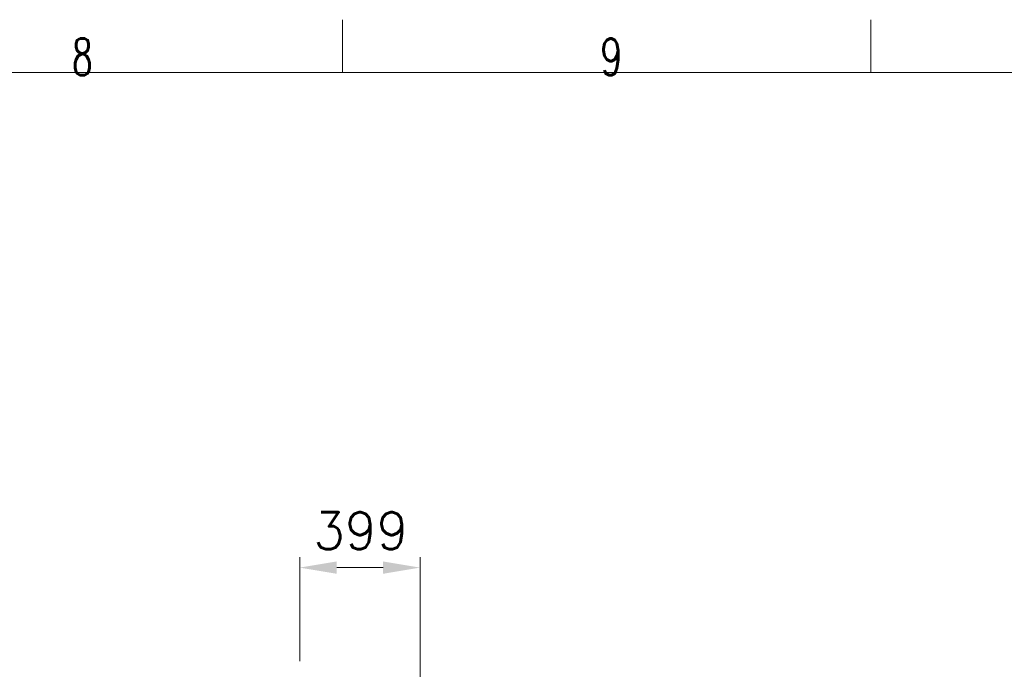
# Model space of a CAD drawing. Header units: inches. Extents: x 0 to 20790, y -12 to 14700.
# Tile 179 of 191: x 12825 to 16087, y 12547 to 14700. Entities that reach past the tile are written whole.
import ezdxf

# ---------------------------------------------------------------- set-up
doc = ezdxf.new("R2010")
doc.units = ezdxf.units.IN
doc.layers.add('210', color=7, linetype='Continuous', true_color=0xffffff)
doc.layers.add('254', color=7, linetype='Continuous', true_color=0xffffff)
doc.styles.add('latin_extended', font='simplex.shx')
doc.dimstyles.get("Standard").update_dxf_attribs({"dimtxt": 0.18, "dimasz": 0.18, "dimexe": 0.18, "dimexo": 0.0625, "dimgap": 0.09, "dimtad": 0, "dimtih": 1, "dimtoh": 1, "dimdec": 4, "dimzin": 0, "dimdsep": 46, "dimtxsty": 'Standard', "dimcen": 0.09, "dimadec": 0, "dimazin": 0, "dimtfac": 1, "dimtdec": 4, "dimtofl": 0, "dimtmove": 0, "dimatfit": 3, "dimfxl": 1, "dimtolj": 1, "dimtzin": 0, "dimarcsym": 0})

# ---------------------------------------------------------------- blocks, each defined once
blk = doc.blocks.new('_U8')
at = {"layer": '254', "color": 3, "linetype": 'Continuous', "lineweight": 13, "transparency": 16777216}
for p, q in [((13753, 12573.8), (13753, 12918.8)), ((14151.8, 9866.6), (14151.8, 12918.8)), ((14029.3, 12883.8), (13875.5, 12883.8))]:
    blk.add_line(p, q, dxfattribs=at)
at = {"layer": '254', "color": 3, "transparency": 16777216}
for points in [[(13875.5, 12904.2), (13875.5, 12863.3), (13753, 12883.8)], [(14029.3, 12863.3), (14029.3, 12904.2), (14151.8, 12883.8)]]:
    blk.add_solid(points, dxfattribs=at)
at = {"layer": 'Defpoints', "color": 0, "transparency": 16777216}
for p in [(13753, 12883.8), (13753, 12538.8), (14151.8, 9831.6)]:
    blk.add_point(p, dxfattribs=at)
at = {"layer": '254', "color": 2, "lineweight": 13, "transparency": 16777216, "insert": (13797.8, 13067.5), "char_height": 122.5, "attachment_point": 1, "style": 'latin_extended'}
blk.add_mtext('\\A1;399', dxfattribs=at)

msp = doc.modelspace()

# ---------------------------------------------------------------- linework, layer by layer
at = {"layer": '210', "color": 7, "linetype": 'Continuous', "lineweight": 18}
for p, q in [((13895, 14525), (13895, 14700)), ((15645, 14525), (15645, 14700)), ((175, 14525), (20615, 14525))]:
    msp.add_line(p, q, dxfattribs=at)

# ---------------------------------------------------------------- texts
at = {"layer": '210', "color": 211, "linetype": 'Continuous', "lineweight": 18, "char_height": 122.5, "attachment_point": 7, "line_spacing_factor": 0.963855, "style": 'latin_extended'}
for s, insert in [('\\W0.6563;8', (12998.412, 14515.64)), ('\\W0.7067;9', (14748.412, 14515.64))]:
    msp.add_mtext(s, dxfattribs=dict(at, insert=insert))

# ---------------------------------------------------------------- dimensions: what is measured, and where the dimension line sits
at = {"layer": '254', "color": 2, "linetype": 'Continuous', "lineweight": 13}
dim = msp.add_linear_dim(base=(13752.97, 12883.765), p1=(14151.839, 9831.577), p2=(13752.97, 12538.771), dimstyle='Standard', override={"dimscale": 35, "dimtxt": 3.5, "dimasz": 3.5, "dimexe": 1, "dimexo": 1, "dimgap": 1.75, "dimtad": 1, "dimtih": 1, "dimtoh": 0, "dimdec": 0, "dimlfac": 1, "dimzin": 8, "dimdsep": 46, "dimlunit": 2, "dimtxsty": 'latin_extended', "dimsah": 1, "dimse1": 0, "dimse2": 0, "dimsd1": 0, "dimsd2": 0, "dimclrd": 3, "dimclre": 3, "dimclrt": 2, "dimtol": 0, "dimtm": -0.1, "dimtfac": 0.714286, "dimtdec": 3, "dimtofl": 1, "dimtmove": 0, "dimtzin": 8, "dimlwd": 13, "dimlwe": 13}, dxfattribs=at)
dim.commit()
dim.dimension.update_dxf_attribs({"geometry": '_U8', "text_midpoint": (13952.405, 12883.765), "dimtype": 160})

doc.saveas('drawing.dxf')
